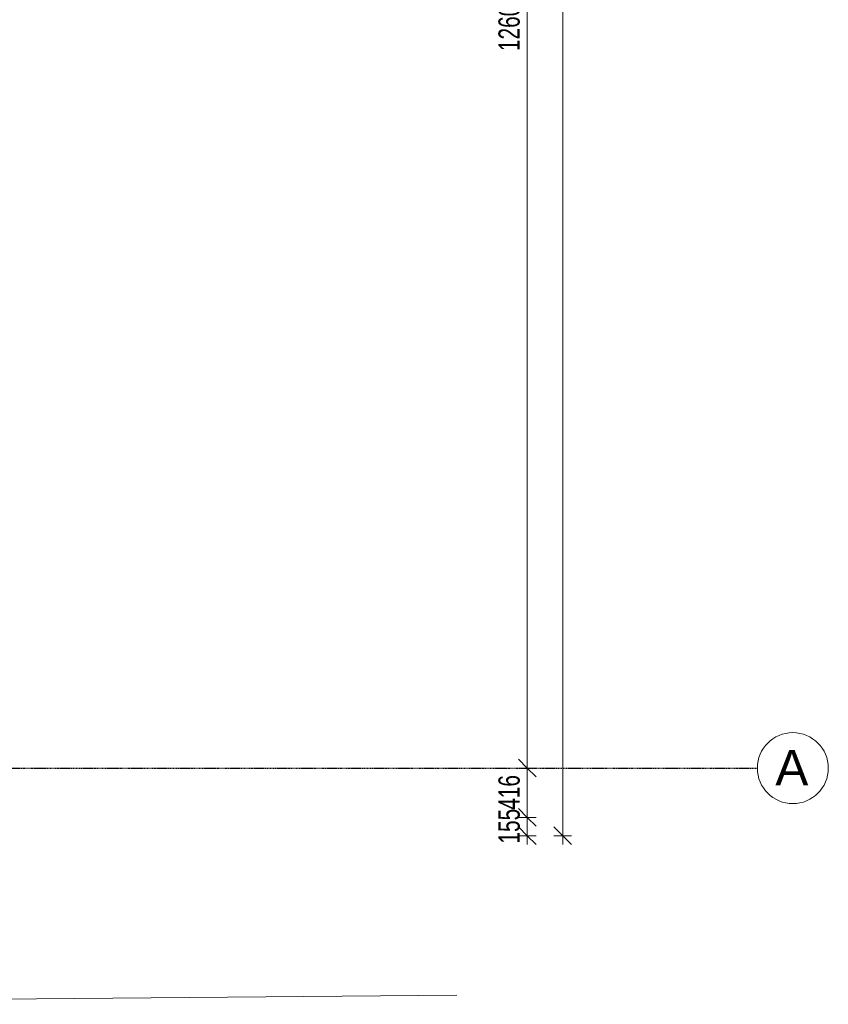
# Model space of a CAD drawing. Header units: millimetres. Extents: x -80560 to 110805, y -11020 to 52719.
# Tile 154 of 184: x 103969 to 110805, y 8004 to 16325. Entities that reach past the tile are written whole.
import ezdxf

# ---------------------------------------------------------------- set-up
doc = ezdxf.new("R2010")
doc.units = ezdxf.units.MM
doc.linetypes.add('CENTER2', pattern=[20, 8, -4, 4, -4])
for name, color, linetype, lineweight in [('A-ANNO-DIMS', 211, 'Continuous', 9), ('A-ANNO-DIMS-100', 211, 'Continuous', 9), ('A-DETL-MBND', 5, 'Continuous', 18), ('S-GRID', 1, 'Continuous', 9), ('S-GRID-IDEN', 1, 'Continuous', 9)]:
    doc.layers.add(name, color=color, linetype=linetype, lineweight=lineweight)
doc.styles.add('Arial_4', font='arial.ttf', dxfattribs={"height": 300})
doc.styles.add('Arial_5', font='arial.ttf', dxfattribs={"width": 0.7, "height": 180})
doc.dimstyles.new('n3o_1_8', dxfattribs={"dimscale": 304.8, "dimtxt": 183.646692, "dimasz": 0.492126, "dimexe": 0.246063, "dimexo": 0.0625, "dimgap": 0.032808, "dimtad": 1, "dimdec": 0, "dimdsep": 46, "dimtxsty": 'Arial_5', "dimblk1": 'OBLIQUE', "dimblk2": 'OBLIQUE', "dimsah": 1, "dimcen": 0.09, "dimdle": 0.246063, "dimazin": 0, "dimtfac": 1, "dimtdec": 4, "dimtix": 1, "dimtmove": 0, "dimatfit": 3, "dimfxl": 0.246063, "dimfxlon": 1, "dimtvp": 1, "dimtolj": 1, "dimtzin": 0, "dimarcsym": 2})

# ---------------------------------------------------------------- blocks, each defined once
blk = doc.blocks.new('Leonardo College_EHA_1489_R18_CF_situatie_2020_rvt-1-DO_01 eerste verdieping')
at = {"layer": 'A-DETL-MBND', "color": 254}
for p, q in [((74136, 8003.9), (82770.3, 8080.6)), ((82770.3, 8080.6), (74136, 8003.9))]:
    blk.add_line(p, q, dxfattribs=at)
blk = doc.blocks.new('Grid - r_3_0mm-316018-DO_01 eerste verdieping')
at = {"layer": 'S-GRID-IDEN'}
blk.add_circle((0, 0), 3, dxfattribs=at)
blk = doc.blocks.new('DIMBLOCK139-DO_01 eerste verdieping')
at = {"layer": 'A-ANNO-DIMS-100'}
for p, q in [((108259.9, 22600), (108184.9, 22675)), ((108334.9, 22600), (108184.9, 22600)), ((108259.9, 22600), (108259.9, 10000)), ((108259.9, 22600), (108334.9, 22525)), ((108259.9, 22600), (108334.9, 22600)), ((108259.9, 10000), (108184.9, 10075)), ((108334.9, 10000), (108184.9, 10000)), ((108259.9, 10000), (108334.9, 9925)), ((108259.9, 10000), (108334.9, 10000))]:
    blk.add_line(p, q, dxfattribs=at)
at = {"layer": 'A-ANNO-DIMS-100', "color": 0, "insert": (108016.2, 16059.8), "char_height": 180, "width": 576.368, "attachment_point": 1, "rotation": 90, "line_spacing_factor": 0.941778, "style": 'Arial_5'}
blk.add_mtext('12600', dxfattribs=at)
blk = doc.blocks.new('_Oblique')
at = {"color": 0, "linetype": 'ByBlock', "lineweight": -2}
blk.add_line((-0.5, -0.5), (0.5, 0.5), dxfattribs=at)
blk = doc.blocks.new('DIMBLOCK140-DO_01 eerste verdieping')
at = {"layer": 'A-ANNO-DIMS-100'}
for p, q in [((108259.9, 10000), (108184.9, 10075)), ((108334.9, 10000), (108184.9, 10000)), ((108259.9, 10000), (108259.9, 9584)), ((108259.9, 10000), (108334.9, 9925)), ((108259.9, 10000), (108334.9, 10000)), ((108259.9, 9584), (108184.9, 9659)), ((108184.9, 9584), (108334.9, 9584)), ((108259.9, 9584), (108184.9, 9584)), ((108259.9, 9584), (108334.9, 9509))]:
    blk.add_line(p, q, dxfattribs=at)
at = {"layer": 'A-ANNO-DIMS-100', "color": 0, "insert": (108016.2, 9647.9), "char_height": 180, "width": 345.821, "attachment_point": 1, "rotation": 90, "line_spacing_factor": 0.941778, "style": 'Arial_5'}
blk.add_mtext('416', dxfattribs=at)
blk = doc.blocks.new('DIMBLOCK141-DO_01 eerste verdieping')
at = {"layer": 'A-ANNO-DIMS-100'}
for p, q in [((108259.9, 9584), (108184.9, 9659)), ((108184.9, 9584), (108334.9, 9584)), ((108259.9, 9584), (108184.9, 9584)), ((108259.9, 9584), (108259.9, 9354)), ((108259.9, 9584), (108334.9, 9509)), ((108259.9, 9429), (108184.9, 9504)), ((108184.9, 9429), (108334.9, 9429)), ((108259.9, 9429), (108184.9, 9429)), ((108259.9, 9429), (108334.9, 9354))]:
    blk.add_line(p, q, dxfattribs=at)
at = {"layer": 'A-ANNO-DIMS-100', "color": 0, "insert": (108016.2, 9362.4), "char_height": 180, "width": 345.821, "attachment_point": 1, "rotation": 90, "line_spacing_factor": 0.941778, "style": 'Arial_5'}
blk.add_mtext('155', dxfattribs=at)
blk = doc.blocks.new('DIMBLOCK142-DO_01 eerste verdieping')
at = {"layer": 'A-ANNO-DIMS-100'}
for p, q in [((108559.9, 48371), (108484.9, 48446)), ((108559.9, 9354), (108559.9, 48446)), ((108484.9, 48371), (108634.9, 48371)), ((108559.9, 48371), (108484.9, 48371)), ((108559.9, 48371), (108634.9, 48296)), ((108559.9, 9429), (108484.9, 9504)), ((108484.9, 9429), (108634.9, 9429)), ((108559.9, 9429), (108484.9, 9429)), ((108559.9, 9429), (108634.9, 9354))]:
    blk.add_line(p, q, dxfattribs=at)
at = {"layer": 'A-ANNO-DIMS-100', "color": 0, "insert": (108316.2, 28659.8), "char_height": 180, "width": 576.368, "attachment_point": 1, "rotation": 90, "line_spacing_factor": 0.941778, "style": 'Arial_5'}
blk.add_mtext('38942', dxfattribs=at)

msp = doc.modelspace()

# ---------------------------------------------------------------- linework, layer by layer
at = {"layer": 'S-GRID', "linetype": 'CENTER2', "lineweight": 25}
msp.add_line((29945.3, 10000), (110204.9, 10000), dxfattribs=at)

# ---------------------------------------------------------------- block references
at = {"color": 250, "lineweight": 5}
msp.add_blockref('Leonardo College_EHA_1489_R18_CF_situatie_2020_rvt-1-DO_01 eerste verdieping', (24894.8, 0), dxfattribs=at)
at = {"layer": 'S-GRID-IDEN', "xscale": 99.99999999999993, "yscale": 99.99999999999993, "zscale": 99.99999999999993, "rotation": 269.9999999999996}
msp.add_blockref('Grid - r_3_0mm-316018-DO_01 eerste verdieping', (110504.9, 10000), dxfattribs=at)

# ---------------------------------------------------------------- texts
at = {"layer": 'S-GRID-IDEN', "insert": (110356.9, 10154.5), "char_height": 300, "width": 344.726, "attachment_point": 1, "style": 'Arial_4'}
msp.add_mtext('A', dxfattribs=at)

# ---------------------------------------------------------------- dimensions: what is measured, and where the dimension line sits
at = {"layer": 'A-ANNO-DIMS'}
for base, p1, p2, override, picture, middle in [((108559.9, 48371), (108484.9, 9429), (108484.9, 48371), {"dimpost": '<>', "dimfxl": 38942}, 'DIMBLOCK142-DO_01 eerste verdieping', (108457.9, 28900)), ((108259.9, 10000), (108334.9, 22600), (108334.9, 10000), {"dimpost": '<>', "dimfxl": 12600}, 'DIMBLOCK139-DO_01 eerste verdieping', (108158, 16300)), ((108259.9, 9584), (108334.9, 10000), (108184.9, 9584), {"dimpost": '<>', "dimfxl": 442.217141}, 'DIMBLOCK140-DO_01 eerste verdieping', (108158, 9792)), ((108259.9, 9429), (108184.9, 9584), (108184.9, 9429), {"dimpost": '<>', "dimfxl": 155}, 'DIMBLOCK141-DO_01 eerste verdieping', (108158, 9506.5))]:
    dim = msp.add_linear_dim(base=base, p1=p1, p2=p2, angle=90, dimstyle='n3o_1_8', override=override, dxfattribs=at)
    dim.commit()
    dim.dimension.update_dxf_attribs({"geometry": picture, "text_midpoint": middle})

doc.saveas('drawing.dxf')
